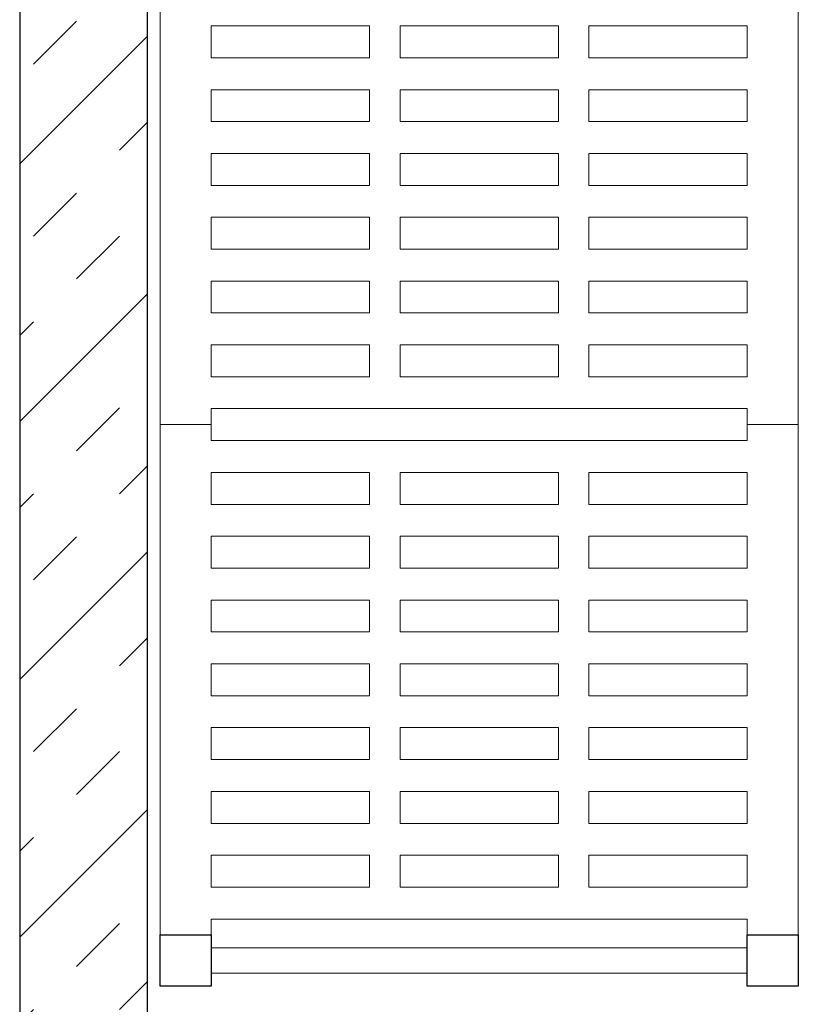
# Model space of a CAD drawing. Header units: millimetres. Extents: x 251300 to 581040, y -9130 to 111283.
# Tile 32 of 57: x 282295 to 282905, y 49032 to 49803. Entities that reach past the tile are written whole.
import ezdxf

# ---------------------------------------------------------------- set-up
doc = ezdxf.new("R2010")
doc.units = ezdxf.units.MM
for name, color, linetype, lineweight in [('APPARAAT1', 2, 'Continuous', 25), ('APPARAAT2', 1, 'Continuous', 20), ('APPARAAT5', 7, 'Continuous', 5)]:
    doc.layers.add(name, color=color, linetype=linetype, lineweight=lineweight)

# ---------------------------------------------------------------- blocks, each defined once
blk = doc.blocks.new('legbord 500-400')
at = {"layer": 'APPARAAT2'}
for p, q in [((400, 500), (0, 500)), ((0, 500), (0, 460)), ((400, 460), (400, 500)), ((12.5, 460), (0, 460)), ((12.5, 250), (12.5, 460)), ((387.5, 250), (387.5, 460)), ((400, 460), (387.5, 460)), ((12.5, 250), (12.5, 40)), ((387.5, 250), (387.5, 40)), ((0, 40), (12.5, 40)), ((0, 40), (0, 0)), ((387.5, 40), (400, 40)), ((400, 0), (400, 40)), ((0, 0), (400, 0))]:
    blk.add_line(p, q, dxfattribs=at)
at = {"layer": 'APPARAAT5'}
for p, q in [((37.5, 336), (37.5, 460)), ((62.5, 460), (37.5, 460)), ((62.5, 336), (62.5, 460)), ((87.5, 336), (87.5, 460)), ((112.5, 460), (87.5, 460)), ((112.5, 336), (112.5, 460)), ((137.5, 336), (137.5, 460)), ((162.5, 460), (137.5, 460)), ((162.5, 336), (162.5, 460)), ((187.5, 336), (187.5, 460)), ((212.5, 460), (187.5, 460)), ((212.5, 336), (212.5, 460)), ((237.5, 336), (237.5, 460)), ((262.5, 460), (237.5, 460)), ((262.5, 336), (262.5, 460)), ((287.5, 336), (287.5, 460)), ((312.5, 460), (287.5, 460)), ((312.5, 336), (312.5, 460)), ((337.5, 336), (337.5, 460)), ((362.5, 460), (337.5, 460)), ((362.5, 336), (362.5, 460)), ((37.5, 336), (62.5, 336)), ((87.5, 336), (112.5, 336)), ((137.5, 336), (162.5, 336)), ((187.5, 336), (212.5, 336)), ((237.5, 336), (262.5, 336)), ((287.5, 336), (312.5, 336)), ((337.5, 336), (362.5, 336)), ((37.5, 312), (62.5, 312)), ((37.5, 250), (37.5, 312)), ((62.5, 250), (62.5, 312)), ((87.5, 312), (112.5, 312)), ((87.5, 250), (87.5, 312)), ((112.5, 250), (112.5, 312)), ((137.5, 312), (162.5, 312)), ((137.5, 250), (137.5, 312)), ((162.5, 250), (162.5, 312)), ((187.5, 312), (212.5, 312)), ((187.5, 250), (187.5, 312)), ((212.5, 250), (212.5, 312)), ((237.5, 312), (262.5, 312)), ((237.5, 250), (237.5, 312)), ((262.5, 250), (262.5, 312)), ((287.5, 312), (312.5, 312)), ((287.5, 250), (287.5, 312)), ((312.5, 250), (312.5, 312)), ((337.5, 312), (362.5, 312)), ((337.5, 250), (337.5, 312)), ((362.5, 250), (362.5, 312)), ((37.5, 250), (37.5, 188)), ((62.5, 250), (62.5, 188)), ((87.5, 250), (87.5, 188)), ((112.5, 250), (112.5, 188)), ((137.5, 250), (137.5, 188)), ((162.5, 250), (162.5, 188)), ((187.5, 250), (187.5, 188)), ((212.5, 250), (212.5, 188)), ((237.5, 250), (237.5, 188)), ((262.5, 250), (262.5, 188)), ((287.5, 250), (287.5, 188)), ((312.5, 250), (312.5, 188)), ((337.5, 250), (337.5, 188)), ((362.5, 250), (362.5, 188)), ((37.5, 188), (62.5, 188)), ((87.5, 188), (112.5, 188)), ((137.5, 188), (162.5, 188)), ((187.5, 188), (212.5, 188)), ((237.5, 188), (262.5, 188)), ((287.5, 188), (312.5, 188)), ((337.5, 188), (362.5, 188)), ((37.5, 164), (37.5, 40)), ((37.5, 164), (62.5, 164)), ((62.5, 164), (62.5, 40)), ((87.5, 164), (87.5, 40)), ((87.5, 164), (112.5, 164)), ((112.5, 164), (112.5, 40)), ((137.5, 164), (137.5, 40)), ((137.5, 164), (162.5, 164)), ((162.5, 164), (162.5, 40)), ((187.5, 164), (212.5, 164)), ((187.5, 164), (187.5, 40)), ((212.5, 164), (212.5, 40)), ((237.5, 164), (237.5, 40)), ((237.5, 164), (262.5, 164)), ((262.5, 164), (262.5, 40)), ((287.5, 164), (287.5, 40)), ((287.5, 164), (312.5, 164)), ((312.5, 164), (312.5, 40)), ((337.5, 164), (337.5, 40)), ((337.5, 164), (362.5, 164)), ((362.5, 164), (362.5, 40)), ((37.5, 40), (62.5, 40)), ((87.5, 40), (112.5, 40)), ((137.5, 40), (162.5, 40)), ((187.5, 40), (212.5, 40)), ((237.5, 40), (262.5, 40)), ((287.5, 40), (312.5, 40)), ((337.5, 40), (362.5, 40))]:
    blk.add_line(p, q, dxfattribs=at)
blk = doc.blocks.new('staander 500')
at = {"layer": 'APPARAAT1'}
for points in [[(0, 460), (40, 460), (40, 500), (0, 500)], [(0, 0), (40, 0), (40, 40), (0, 40)]]:
    blk.add_lwpolyline(points, close=True, dxfattribs=at)
at = {"layer": 'APPARAAT2'}
for p, q in [((10, 460), (10, 40)), ((30, 460), (30, 40))]:
    blk.add_line(p, q, dxfattribs=at)
blk = doc.blocks.new('*U39')
for name, p in [('legbord 500-400', (740, -500)), ('legbord 500-400', (1140, -500)), ('staander 500', (1540, -500))]:
    blk.add_blockref(name, p)
blk = doc.blocks.new('*U183')
at = {"layer": 'APPARAAT5'}
h = blk.add_hatch(dxfattribs=at)
h.set_pattern_fill('INSUL', color=256, scale=15, angle=45)
h.set_pattern_definition([(45, (2462.75, 0), (-101.028, 101.028), []), (45, (2429.08, 33.68), (-101.028, 101.028), [47.625, -47.625]), (45, (2395.4, 67.35), (-101.028, 101.028), [47.625, -47.625])])
h.paths.add_polyline_path([(2662.75, 0), (0, 0), (0, 100), (2662.75, 100)])
at = {"layer": 'APPARAAT1'}
blk.add_lwpolyline([(2662.75, 0), (0, 0), (0, 100), (2662.75, 100)], close=True, dxfattribs=at)

msp = doc.modelspace()

# ---------------------------------------------------------------- block references
at = {"xscale": -1, "rotation": 90}
msp.add_blockref('*U39', (282404.89, 50626.11), dxfattribs=at)
at = {"layer": 'APPARAAT5', "xscale": -1, "rotation": 90}
msp.add_blockref('*U183', (282394.89, 51236.11), dxfattribs=at)

doc.saveas('drawing.dxf')
